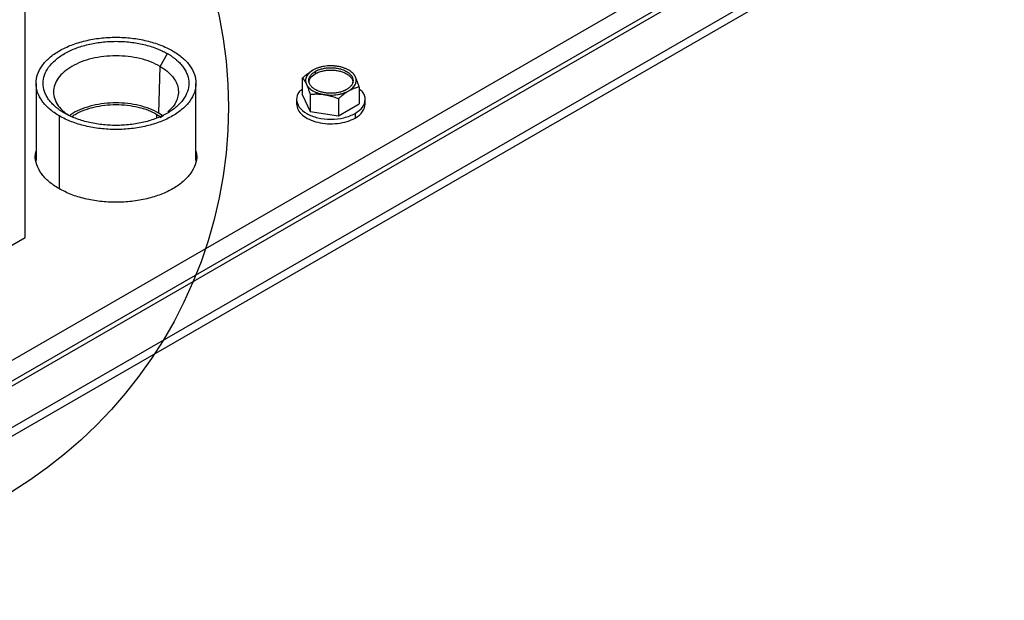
# Model space of a CAD drawing. Header units: inches. Extents: x 3 to 150, y 3 to 116.
# Tile 58 of 64: x 135.89 to 145.61, y 83.56 to 89.29. Entities that reach past the tile are written whole.
import ezdxf

# ---------------------------------------------------------------- set-up
doc = ezdxf.new("R2010")
doc.units = ezdxf.units.IN
doc.header["$LTSCALE"] = 14
doc.header["$MEASUREMENT"] = 0
doc.layers.add('TEXT', color=140, linetype='Continuous', lineweight=25)
doc.dimstyles.new('SLDDIMSTYLE4', dxfattribs={"dimtxt": 0.18, "dimasz": 1.82, "dimexe": 0, "dimexo": 0.0625, "dimgap": 0, "dimtad": 0, "dimtih": 1, "dimtoh": 1, "dimdec": 0, "dimrnd": 1e-09, "dimzin": 0, "dimdsep": 46, "dimtxsty": 'Standard', "dimblk1": 'NONE', "dimblk2": 'NONE', "dimsah": 1, "dimcen": 0.09, "dimadec": 0, "dimazin": 0, "dimtfac": 1.82, "dimtdec": 0, "dimtofl": 0, "dimtmove": 0, "dimatfit": 3, "dimldrblk": 'NONE', "dimfxl": 0, "dimfrac": 2, "dimtolj": 1, "dimtzin": 0, "dimarcsym": 0})

# ---------------------------------------------------------------- blocks, each defined once
blk = doc.blocks.new('_None')

msp = doc.modelspace()

# ---------------------------------------------------------------- linework, layer by layer
for p, q in [((145.5954, 91.5733), (133.5746, 84.6339)), ((145.5954, 91.3692), (133.5746, 84.4297)), ((145.5954, 91.3692), (133.5746, 84.4297)), ((145.5954, 91.3182), (133.5746, 84.3787)), ((135.9477, 87.1423), (135.9477, 91.225)), ((133.935, 84.1785), (145.9422, 91.1102)), ((133.935, 84.0931), (145.9422, 91.0247)), ((137.2807, 88.8324), (137.3536, 88.9586)), ((137.2689, 88.3708), (137.2807, 88.8324)), ((138.8116, 88.7828), (138.8116, 88.7593)), ((136.056, 88.665), (136.056, 87.9042)), ((137.634, 87.9042), (137.634, 88.665)), ((138.6875, 88.5488), (138.6875, 88.7184)), ((138.6875, 88.5488), (138.7622, 88.3879)), ((138.7622, 88.5574), (138.7622, 88.3879)), ((139.2452, 88.6321), (139.2452, 88.4626)), ((138.6283, 88.5057), (138.6283, 88.4608)), ((139.041, 88.5143), (139.041, 88.3447)), ((139.041, 88.3447), (139.2452, 88.4626)), ((139.3043, 88.4608), (139.3043, 88.5057)), ((137.2484, 88.359), (137.2802, 88.3366)), ((137.2484, 88.3215), (137.2484, 88.359)), ((137.3043, 88.3459), (137.2689, 88.3708)), ((137.2808, 88.3293), (137.3136, 88.3525)), ((138.7622, 88.3879), (139.041, 88.3447)), ((139.2053, 88.3677), (139.2053, 88.3228)), ((136.2871, 87.6226), (136.2871, 88.3429)), ((134.3841, 86.2396), (135.9477, 87.1423))]:
    msp.add_line(p, q)
for points, knots in [([(136.2871, 88.3429), (136.2506, 88.364), (136.2177, 88.3872), (136.1603, 88.4367), (136.1358, 88.4632), (136.0963, 88.5182), (136.0812, 88.5469), (136.0611, 88.6054), (136.056, 88.6352), (136.056, 88.6948), (136.0611, 88.7246), (136.0812, 88.7831), (136.0963, 88.8118), (136.1358, 88.8669), (136.1603, 88.8933), (136.2177, 88.9428), (136.2506, 88.966), (136.3236, 89.0082), (136.3637, 89.0272), (136.4496, 89.0603), (136.4954, 89.0744), (136.5908, 89.0972), (136.6404, 89.1059), (136.7417, 89.1176), (136.7934, 89.1205), (136.8966, 89.1205), (136.9483, 89.1176), (137.0496, 89.1059), (137.0992, 89.0972), (137.1946, 89.0744), (137.2404, 89.0603), (137.3263, 89.0272), (137.3664, 89.0082), (137.4029, 88.9871)], [0, 0, 0, 0, 0.0625, 0.0625, 0.125, 0.125, 0.1875, 0.1875, 0.25, 0.25, 0.3125, 0.3125, 0.375, 0.375, 0.4375, 0.4375, 0.5, 0.5, 0.5625, 0.5625, 0.625, 0.625, 0.6875, 0.6875, 0.75, 0.75, 0.8125, 0.8125, 0.875, 0.875, 0.9375, 0.9375, 1, 1, 1, 1]), ([(136.3364, 88.3714), (136.3327, 88.3735), (136.3253, 88.3779), (136.3146, 88.3845), (136.3041, 88.3912), (136.2939, 88.3981), (136.284, 88.4051), (136.2743, 88.4122), (136.2649, 88.4194), (136.2558, 88.4268), (136.2366, 88.443), (136.2096, 88.469), (136.1794, 88.5058), (136.1556, 88.5443), (136.1327, 88.597), (136.1211, 88.665), (136.135, 88.7465), (136.1762, 88.8249), (136.2431, 88.8972), (136.3331, 88.9605), (136.4428, 89.0125), (136.568, 89.0511), (136.7038, 89.0749), (136.845, 89.0829), (136.9628, 89.0762), (137.0541, 89.063), (137.1207, 89.0493), (137.1846, 89.0318), (137.2331, 89.015), (137.2679, 89.001), (137.2904, 88.9912), (137.3122, 88.9808), (137.3334, 88.97), (137.3469, 88.9624), (137.3536, 88.9586)], [0, 0, 0, 0, 0.006967, 0.013922, 0.020869, 0.027811, 0.034752, 0.041695, 0.048643, 0.0556, 0.062568, 0.093836, 0.125113, 0.15638, 0.187657, 0.250126, 0.312595, 0.375064, 0.437533, 0.500001, 0.56247, 0.624939, 0.687408, 0.749877, 0.812345, 0.843613, 0.87489, 0.906157, 0.937434, 0.949965, 0.962468, 0.974962, 0.987466, 1, 1, 1, 1]), ([(137.2807, 88.8324), (137.2506, 88.8479), (137.1903, 88.879), (137.0821, 88.9115), (136.966, 88.932), (136.845, 88.9388), (136.724, 88.932), (136.6077, 88.9116), (136.5004, 88.8785), (136.4065, 88.834), (136.3293, 88.7797), (136.272, 88.7178), (136.2367, 88.6507), (136.2249, 88.5809), (136.2366, 88.5109), (136.2726, 88.4441), (136.3195, 88.39), (136.3612, 88.3625), (136.3764, 88.3525)], [0, 0, 0, 0, 0.064224, 0.128448, 0.192672, 0.256897, 0.321121, 0.385345, 0.449569, 0.513793, 0.578017, 0.642242, 0.706466, 0.77069, 0.834914, 0.899138, 0.963362, 1, 1, 1, 1]), ([(137.4029, 88.9871), (137.4394, 88.966), (137.4723, 88.9428), (137.5297, 88.8933), (137.5542, 88.8669), (137.5937, 88.8118), (137.6088, 88.7831), (137.6289, 88.7246), (137.634, 88.6948), (137.634, 88.6352), (137.6289, 88.6054), (137.6088, 88.5469), (137.5937, 88.5182), (137.5542, 88.4632), (137.5297, 88.4367), (137.4723, 88.3872), (137.4394, 88.364), (137.3664, 88.3219), (137.3263, 88.3029), (137.2404, 88.2697), (137.1946, 88.2556), (137.0992, 88.2328), (137.0496, 88.2241), (136.9483, 88.2125), (136.8966, 88.2095), (136.7934, 88.2095), (136.7417, 88.2125), (136.6404, 88.2241), (136.5908, 88.2328), (136.4954, 88.2556), (136.4496, 88.2697), (136.3637, 88.3029), (136.3236, 88.3219), (136.2871, 88.3429)], [0, 0, 0, 0, 0.0625, 0.0625, 0.125, 0.125, 0.1875, 0.1875, 0.25, 0.25, 0.3125, 0.3125, 0.375, 0.375, 0.4375, 0.4375, 0.5, 0.5, 0.5625, 0.5625, 0.625, 0.625, 0.6875, 0.6875, 0.75, 0.75, 0.8125, 0.8125, 0.875, 0.875, 0.9375, 0.9375, 1, 1, 1, 1]), ([(137.3536, 88.9586), (137.3573, 88.9565), (137.3647, 88.9522), (137.3754, 88.9455), (137.3859, 88.9388), (137.3961, 88.9319), (137.406, 88.9249), (137.4157, 88.9178), (137.4251, 88.9106), (137.4342, 88.9032), (137.4534, 88.887), (137.4804, 88.8611), (137.5106, 88.8242), (137.5344, 88.7857), (137.5573, 88.733), (137.5689, 88.665), (137.555, 88.5835), (137.5138, 88.5051), (137.4469, 88.4328), (137.3569, 88.3695), (137.2472, 88.3175), (137.122, 88.2789), (136.9862, 88.2551), (136.845, 88.2471), (136.7272, 88.2538), (136.6359, 88.267), (136.5693, 88.2808), (136.5054, 88.2982), (136.4569, 88.315), (136.4221, 88.329), (136.3996, 88.3388), (136.3778, 88.3492), (136.3566, 88.36), (136.3431, 88.3676), (136.3364, 88.3714)], [0, 0, 0, 0, 0.0069666, 0.0139218, 0.0208689, 0.0278113, 0.0347523, 0.0416952, 0.0486433, 0.0555999, 0.0625684, 0.0938358, 0.1251129, 0.1563803, 0.1876574, 0.2501262, 0.312595, 0.3750638, 0.4375326, 0.5000014, 0.5624702, 0.624939, 0.6874078, 0.7498765, 0.8123453, 0.8436128, 0.8748898, 0.9061573, 0.9374343, 0.9499653, 0.962468, 0.9749617, 0.987466, 1, 1, 1, 1]), ([(137.2807, 88.8324), (137.3306, 88.8036), (137.3719, 88.7698), (137.4322, 88.6961), (137.4513, 88.6563), (137.4651, 88.5752), (137.4599, 88.5339), (137.4256, 88.4549), (137.3966, 88.4171), (137.3573, 88.3832)], [0, 0, 0, 0, 0.25, 0.25, 0.5, 0.5, 0.75, 0.75, 1, 1, 1, 1]), ([(139.031, 88.8329), (139.028, 88.8334), (139.0219, 88.8343), (139.0128, 88.8353), (139.0036, 88.8363), (138.9943, 88.837), (138.985, 88.8375), (138.9757, 88.8378), (138.9585, 88.8379), (138.9336, 88.837), (138.9014, 88.8333), (138.8704, 88.8272), (138.8459, 88.8202), (138.8273, 88.8136), (138.814, 88.8081), (138.8013, 88.8021), (138.7935, 88.7977), (138.7895, 88.7956)], [0, 0, 0, 0, 0.035842, 0.071563, 0.107211, 0.142837, 0.178493, 0.214227, 0.250089, 0.37501, 0.500015, 0.624936, 0.74994, 0.812574, 0.874949, 0.937335, 1, 1, 1, 1]), ([(139.2078, 88.7309), (139.207, 88.7326), (139.2053, 88.7361), (139.2023, 88.7412), (139.1991, 88.7463), (139.1955, 88.7512), (139.1916, 88.7561), (139.1874, 88.7609), (139.1791, 88.7696), (139.1652, 88.7816), (139.1436, 88.7958), (139.119, 88.8083), (139.0962, 88.8171), (139.077, 88.823), (139.0621, 88.8269), (139.0468, 88.8303), (139.0363, 88.832), (139.031, 88.8329)], [0, 0, 0, 0, 0.035842, 0.071563, 0.107211, 0.142837, 0.178493, 0.214227, 0.250089, 0.37501, 0.500015, 0.624936, 0.74994, 0.812574, 0.874949, 0.937335, 1, 1, 1, 1]), ([(138.7895, 88.7956), (138.7867, 88.7939), (138.7809, 88.7905), (138.7722, 88.785), (138.7621, 88.7784), (138.7506, 88.7704), (138.7337, 88.7578), (138.7125, 88.7408), (138.6959, 88.726), (138.6875, 88.7184)], [0, 0, 0, 0, 0.083387, 0.1669, 0.250998, 0.376026, 0.502105, 0.745992, 1, 1, 1, 1]), ([(138.7895, 88.7956), (138.7874, 88.7943), (138.783, 88.7917), (138.7768, 88.7877), (138.7708, 88.7835), (138.7651, 88.7792), (138.7597, 88.7748), (138.7546, 88.7703), (138.7458, 88.7618), (138.7347, 88.7489), (138.7242, 88.731), (138.7177, 88.7124), (138.716, 88.6966), (138.7167, 88.6841), (138.7183, 88.6747), (138.7209, 88.6653), (138.7235, 88.6592), (138.7248, 88.6562)], [0, 0, 0, 0, 0.035842, 0.071563, 0.107211, 0.142837, 0.178493, 0.214227, 0.250089, 0.37501, 0.500015, 0.624936, 0.74994, 0.812574, 0.874949, 0.937335, 1, 1, 1, 1]), ([(139.121, 88.6042), (139.1189, 88.6031), (139.1149, 88.6007), (139.1084, 88.5975), (139.1018, 88.5943), (139.0949, 88.5913), (139.0844, 88.5871), (139.0696, 88.582), (139.0502, 88.5767), (139.0299, 88.5725), (139.0021, 88.5685), (138.9663, 88.5664), (138.9234, 88.5689), (138.8821, 88.5761), (138.844, 88.5878), (138.8106, 88.6036), (138.7833, 88.6229), (138.7629, 88.6449), (138.7504, 88.6687), (138.7462, 88.6935), (138.7497, 88.7142), (138.7566, 88.7302), (138.7639, 88.7419), (138.7731, 88.7531), (138.7829, 88.7626), (138.7927, 88.7704), (138.8017, 88.7768), (138.8083, 88.7808), (138.8116, 88.7828)], [0, 0, 0, 0, 0.0125275, 0.0250285, 0.0375224, 0.0500285, 0.0625662, 0.0938229, 0.1251113, 0.156368, 0.1876564, 0.2501258, 0.3125952, 0.3750646, 0.4375341, 0.5000035, 0.5624729, 0.6249423, 0.6874117, 0.7498812, 0.8123506, 0.8436073, 0.8748957, 0.9061524, 0.9374408, 0.9583018, 0.979125, 1, 1, 1, 1]), ([(138.7516, 88.6818), (138.7541, 88.6944), (138.76, 88.7236), (138.7929, 88.7464), (138.8116, 88.7593)], [0, 0, 0, 0, 0.430884, 1, 1, 1, 1]), ([(138.8116, 88.7828), (138.8137, 88.784), (138.8178, 88.7863), (138.8242, 88.7896), (138.8308, 88.7927), (138.8377, 88.7957), (138.8483, 88.7999), (138.863, 88.8051), (138.8825, 88.8104), (138.9027, 88.8145), (138.9305, 88.8186), (138.9663, 88.8206), (139.0093, 88.8182), (139.0506, 88.8109), (139.0886, 88.7992), (139.122, 88.7834), (139.1494, 88.7641), (139.1697, 88.7421), (139.1822, 88.7183), (139.1865, 88.6935), (139.1829, 88.6728), (139.176, 88.6568), (139.1687, 88.6451), (139.1596, 88.6339), (139.1497, 88.6244), (139.14, 88.6166), (139.1309, 88.6102), (139.1243, 88.6062), (139.121, 88.6042)], [0, 0, 0, 0, 0.012528, 0.025029, 0.037522, 0.050029, 0.062566, 0.093823, 0.125111, 0.156368, 0.187656, 0.250126, 0.312595, 0.375065, 0.437534, 0.500003, 0.562473, 0.624942, 0.687412, 0.749881, 0.812351, 0.843607, 0.874896, 0.906152, 0.937441, 0.958302, 0.979125, 1, 1, 1, 1]), ([(138.8116, 88.7593), (138.8137, 88.7605), (138.8178, 88.7628), (138.8242, 88.7661), (138.8308, 88.7692), (138.8377, 88.7722), (138.8483, 88.7765), (138.863, 88.7816), (138.8825, 88.7869), (138.9027, 88.7911), (138.9305, 88.7951), (138.9663, 88.7971), (139.0093, 88.7947), (139.0506, 88.7875), (139.0886, 88.7757), (139.122, 88.7599), (139.1448, 88.7438), (139.1595, 88.7297), (139.1687, 88.7184), (139.176, 88.7068), (139.1806, 88.696), (139.1833, 88.6865), (139.1848, 88.6783), (139.185, 88.6728), (139.1851, 88.67)], [0, 0, 0, 0, 0.016701, 0.033366, 0.050022, 0.066694, 0.083408, 0.125077, 0.166788, 0.208457, 0.250168, 0.333447, 0.416726, 0.500005, 0.583284, 0.666563, 0.749842, 0.791511, 0.833222, 0.87489, 0.916601, 0.944402, 0.972162, 1, 1, 1, 1]), ([(138.6875, 88.7184), (138.6887, 88.7168), (138.6912, 88.7137), (138.695, 88.7086), (138.6987, 88.7033), (138.7023, 88.6978), (138.7068, 88.6905), (138.7123, 88.6812), (138.7186, 88.6694), (138.7227, 88.6606), (138.7248, 88.6562)], [0, 0, 0, 0, 0.103679, 0.205188, 0.304865, 0.403091, 0.500286, 0.669005, 0.834455, 1, 1, 1, 1]), ([(138.7248, 88.6562), (138.7257, 88.6544), (138.7274, 88.6509), (138.7303, 88.6458), (138.7335, 88.6408), (138.7371, 88.6358), (138.741, 88.6309), (138.7452, 88.6261), (138.7535, 88.6174), (138.7674, 88.6054), (138.789, 88.5912), (138.8137, 88.5787), (138.8364, 88.5699), (138.8557, 88.564), (138.8706, 88.5601), (138.8859, 88.5567), (138.8964, 88.555), (138.9016, 88.5541)], [0, 0, 0, 0, 0.035842, 0.071563, 0.107211, 0.142837, 0.178493, 0.214227, 0.250089, 0.37501, 0.500015, 0.624936, 0.74994, 0.812574, 0.874949, 0.937335, 1, 1, 1, 1]), ([(138.7248, 88.6562), (138.7259, 88.6539), (138.728, 88.6493), (138.7311, 88.6421), (138.7343, 88.6347), (138.7374, 88.627), (138.7406, 88.6189), (138.7447, 88.608), (138.7498, 88.5939), (138.756, 88.5762), (138.7601, 88.5638), (138.7622, 88.5574)], [0, 0, 0, 0, 0.08311, 0.165759, 0.248389, 0.331429, 0.415294, 0.500383, 0.662699, 0.828654, 1, 1, 1, 1]), ([(139.1431, 88.5915), (139.1453, 88.5927), (139.1496, 88.5953), (139.1559, 88.5994), (139.1618, 88.6035), (139.1675, 88.6078), (139.1729, 88.6122), (139.178, 88.6167), (139.1869, 88.6252), (139.198, 88.6381), (139.2085, 88.656), (139.2149, 88.6746), (139.2167, 88.6904), (139.216, 88.703), (139.2144, 88.7124), (139.2117, 88.7217), (139.2091, 88.7278), (139.2078, 88.7309)], [0, 0, 0, 0, 0.035842, 0.071563, 0.107211, 0.142837, 0.178493, 0.214227, 0.250089, 0.37501, 0.500015, 0.624936, 0.74994, 0.812574, 0.874949, 0.937335, 1, 1, 1, 1]), ([(139.2452, 88.6321), (139.2439, 88.636), (139.2414, 88.6436), (139.2377, 88.6546), (139.234, 88.6652), (139.2303, 88.6755), (139.2258, 88.6878), (139.2204, 88.7017), (139.2141, 88.717), (139.2099, 88.7262), (139.2078, 88.7309)], [0, 0, 0, 0, 0.103679, 0.205188, 0.304865, 0.403091, 0.500286, 0.669005, 0.834455, 1, 1, 1, 1]), ([(138.6875, 88.6093), (138.6754, 88.5999), (138.6367, 88.5701), (138.621, 88.5051), (138.6455, 88.4292), (138.7212, 88.3641), (138.8337, 88.3207), (138.9659, 88.3058), (139.1007, 88.3198), (139.1704, 88.3517), (139.2053, 88.3677)], [0, 0, 0, 0, 0.0611962, 0.195311, 0.3294259, 0.4635407, 0.5976555, 0.7317703, 0.8658852, 1, 1, 1, 1]), ([(138.7622, 88.5574), (138.7669, 88.5578), (138.7762, 88.5586), (138.7902, 88.5594), (138.8039, 88.56), (138.8176, 88.5602), (138.8345, 88.5601), (138.8547, 88.5593), (138.8782, 88.5574), (138.8938, 88.5552), (138.9016, 88.5541)], [0, 0, 0, 0, 0.103679, 0.205188, 0.304865, 0.403091, 0.500286, 0.669005, 0.834455, 1, 1, 1, 1]), ([(138.9016, 88.5541), (138.9046, 88.5537), (138.9107, 88.5528), (138.9199, 88.5517), (138.9291, 88.5508), (138.9383, 88.5501), (138.9476, 88.5496), (138.9569, 88.5493), (138.9741, 88.5491), (138.999, 88.55), (139.0312, 88.5537), (139.0623, 88.5598), (139.0868, 88.5668), (139.1053, 88.5734), (139.1186, 88.5789), (139.1313, 88.5849), (139.1392, 88.5893), (139.1431, 88.5915)], [0, 0, 0, 0, 0.035842, 0.071563, 0.107211, 0.142837, 0.178493, 0.214227, 0.250089, 0.37501, 0.500015, 0.624936, 0.74994, 0.812574, 0.874949, 0.937335, 1, 1, 1, 1]), ([(138.9016, 88.5541), (138.9055, 88.5535), (138.9134, 88.5522), (138.9251, 88.55), (138.9368, 88.5475), (138.9485, 88.5447), (138.9603, 88.5416), (138.9757, 88.5373), (138.9949, 88.5313), (139.0179, 88.5233), (139.0332, 88.5173), (139.041, 88.5143)], [0, 0, 0, 0, 0.0831095, 0.1657593, 0.2483888, 0.3314287, 0.4152944, 0.5003827, 0.6626987, 0.8286537, 1, 1, 1, 1]), ([(139.041, 88.5143), (139.0445, 88.5174), (139.0512, 88.5235), (139.0614, 88.5324), (139.0714, 88.5408), (139.0814, 88.5489), (139.0923, 88.5574), (139.1042, 88.5663), (139.1171, 88.5753), (139.1301, 88.5838), (139.1388, 88.5889), (139.1431, 88.5915)], [0, 0, 0, 0, 0.103177, 0.204204, 0.303416, 0.401188, 0.497932, 0.62399, 0.749025, 0.874907, 1, 1, 1, 1]), ([(139.1431, 88.5915), (139.146, 88.5931), (139.1517, 88.5963), (139.1602, 88.6008), (139.1687, 88.6051), (139.1773, 88.6091), (139.1859, 88.6128), (139.1972, 88.6174), (139.2113, 88.6225), (139.2282, 88.6278), (139.2394, 88.6307), (139.2452, 88.6321)], [0, 0, 0, 0, 0.0827911, 0.1651271, 0.2474429, 0.3301642, 0.4137023, 0.4984494, 0.6613838, 0.8279754, 1, 1, 1, 1]), ([(139.2053, 88.3677), (139.2331, 88.3879), (139.2888, 88.4283), (139.3111, 88.5054), (139.2959, 88.5701), (139.2573, 88.5999), (139.2452, 88.6093)], [0, 0, 0, 0, 0.289327, 0.578654, 0.867981, 1, 1, 1, 1]), ([(137.2689, 88.3708), (137.2396, 88.3859), (137.181, 88.4161), (137.0757, 88.4478), (136.9628, 88.4678), (136.845, 88.4744), (136.7273, 88.4677), (136.6139, 88.448), (136.5104, 88.4154), (136.4326, 88.3808), (136.3971, 88.3544), (136.3857, 88.3459)], [0, 0, 0, 0, 0.117995, 0.23599, 0.353985, 0.471981, 0.589976, 0.707971, 0.825966, 0.943961, 1, 1, 1, 1]), ([(136.4098, 88.3366), (136.4201, 88.3442), (136.4533, 88.3689), (136.5266, 88.4014), (136.6251, 88.4324), (136.733, 88.4512), (136.845, 88.4576), (136.9571, 88.4512), (137.0645, 88.4322), (137.1647, 88.4021), (137.2205, 88.3733), (137.2484, 88.359)], [0, 0, 0, 0, 0.05304, 0.17141, 0.28978, 0.40815, 0.52652, 0.64489, 0.76326, 0.88163, 1, 1, 1, 1]), ([(138.6283, 88.4608), (138.6283, 88.4416), (138.6332, 88.4225), (138.6525, 88.3858), (138.6668, 88.3683), (138.7037, 88.3365), (138.7262, 88.3221), (138.7775, 88.2978), (138.8063, 88.2879), (138.8676, 88.2732), (138.9002, 88.2685), (138.9662, 88.2647), (138.9997, 88.2657), (139.0648, 88.2732), (139.0964, 88.2797), (139.1549, 88.2977), (139.1819, 88.3093), (139.2053, 88.3228)], [0, 0, 0, 0, 0.125, 0.125, 0.25, 0.25, 0.375, 0.375, 0.5, 0.5, 0.625, 0.625, 0.75, 0.75, 0.875, 0.875, 1, 1, 1, 1]), ([(139.2053, 88.3228), (139.2366, 88.3409), (139.2617, 88.3625), (139.2955, 88.4097), (139.3043, 88.4353), (139.3043, 88.4608)], [0, 0, 0, 0, 0.5, 0.5, 1, 1, 1, 1]), ([(136.2815, 87.6252), (136.2467, 87.6477), (136.1772, 87.6927), (136.104, 87.7735), (136.0593, 87.8601), (136.0426, 87.9361), (136.0526, 87.9814), (136.056, 87.9968)], [0, 0, 0, 0, 0.2214384, 0.4428768, 0.6643153, 0.8857537, 1, 1, 1, 1]), ([(137.634, 87.9968), (137.6374, 87.9814), (137.6474, 87.9361), (137.6307, 87.8602), (137.5862, 87.7734), (137.5118, 87.6933), (137.4121, 87.6231), (137.2906, 87.5656), (137.1519, 87.5228), (137.0015, 87.4964), (136.845, 87.4875), (136.6885, 87.4964), (136.5383, 87.5229), (136.3984, 87.565), (136.3205, 87.6052), (136.2815, 87.6252)], [0, 0, 0, 0, 0.041222, 0.12112, 0.201018, 0.280916, 0.360814, 0.440713, 0.520611, 0.600509, 0.680407, 0.760305, 0.840204, 0.920102, 1, 1, 1, 1])]:
    msp.add_open_spline(points, degree=3, knots=knots)
at = {"layer": 'TEXT'}
msp.add_circle((133.5136, 88.4294), 4.4405, dxfattribs=at)

# ---------------------------------------------------------------- leaders
at = {"layer": 'TEXT', "has_arrowhead": 0}
msp.add_leader([(137.9777, 57.1782), (134.1415, 84.0336)], dimstyle='SLDDIMSTYLE4', dxfattribs=at)

doc.saveas('drawing.dxf')
